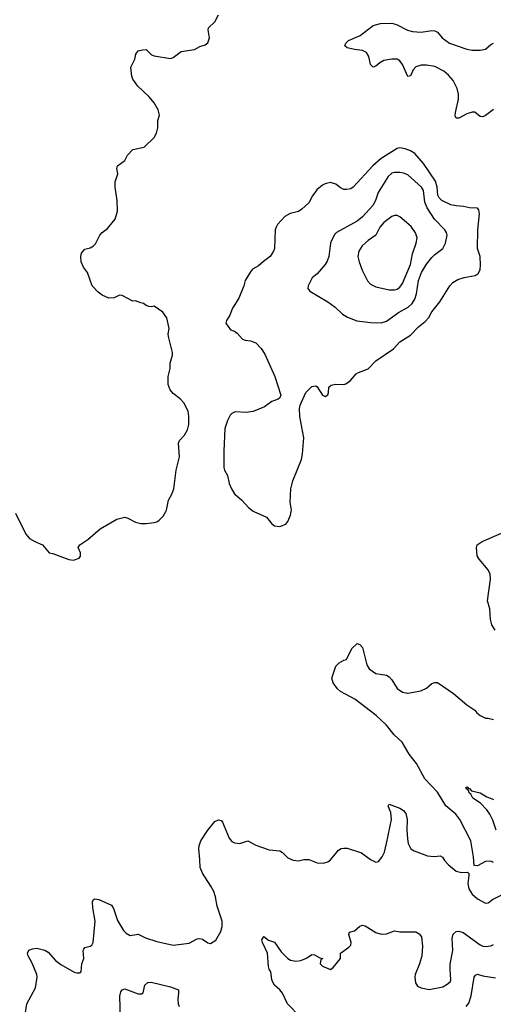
# Model space of a CAD drawing. Header units: inches. Extents: x 1954678 to 2060271, y 904822 to 1016299.
# Tile 56 of 256: x 1991462 to 1995009, y 916306 to 923685. Entities that reach past the tile are written whole.
import ezdxf

# ---------------------------------------------------------------- set-up
doc = ezdxf.new("R2010")
doc.units = ezdxf.units.IN
doc.header["$MEASUREMENT"] = 0
doc.layers.add('B9991', color=7, linetype='Continuous')
doc.layers.add('B9992', color=7, linetype='Continuous')

msp = doc.modelspace()

# ---------------------------------------------------------------- linework, layer by layer
at = {"layer": 'B9991', "color": 5}
for points, elevation in [([(1991430, 919986), (1991508.5, 919828.5), (1991536.1, 919796.1), (1991574.2, 919774.2), (1991632, 919750), (1991682, 919690), (1991710, 919684), (1991830, 919638.8), (1991864.7, 919635.3), (1991908, 919650), (1991916.5, 919663.5), (1991917.2, 919690), (1991899, 919730), (1991913.2, 919750), (1991971.5, 919788.5), (1992064, 919870), (1992190, 919940.7), (1992250, 919955.5), (1992271.3, 919950), (1992330, 919919.1), (1992370, 919908), (1992410, 919908.4), (1992470, 919917), (1992490, 919922.4), (1992507, 919933), (1992536.3, 919963.7), (1992555.9, 920000)], 620), ([(1993216, 920000), (1993310, 919956), (1993350, 919906), (1993370, 919891), (1993410, 919886), (1993456.2, 919903.8), (1993470, 919924.7), (1993490, 919972), (1993495.2, 920000)], 620), ([(1995022.7, 919110), (1994998, 919150), (1994987, 919190), (1994982, 919270), (1994967, 919330), (1994987.3, 919492.7), (1994986, 919530), (1994970, 919562.7), (1994902.3, 919642.3), (1994887.9, 919667.9), (1994882.7, 919730), (1994889.3, 919750), (1994925.6, 919774.4), (1995070, 919836)], 580), ([(1995010, 917367.3), (1994990, 917377.6), (1994950, 917376.2), (1994890, 917342.7), (1994866.3, 917346.3), (1994861.6, 917410), (1994841.7, 917530), (1994758.7, 917690), (1994729.7, 917730), (1994652.8, 917792.8), (1994590, 917895.6), (1994495.7, 917995.7), (1994434.5, 918110), (1994380.2, 918180.2), (1994327.2, 918270), (1994266.1, 918326.1), (1994210, 918397.4), (1994130.6, 918470.6), (1993972.9, 918592.9), (1993864.7, 918650), (1993841.3, 918670), (1993810, 918714.3), (1993800.2, 918750), (1993830, 918838.8), (1993855.3, 918864.7), (1993890, 918884.9), (1993910, 918890.8), (1993950, 918973.4), (1993990, 919010.7), (1994010, 919002.8), (1994030, 918981), (1994062, 918850), (1994080.5, 918820.5), (1994130, 918785.3), (1994210, 918772), (1994230, 918759.5), (1994250, 918738), (1994290, 918673.7), (1994330, 918644.6), (1994370, 918637), (1994466.2, 918653.8), (1994510, 918674.9), (1994550, 918710.4), (1994570, 918718.4), (1994590, 918716.4), (1994710, 918634.8), (1994811.3, 918550), (1994870, 918511.3), (1994886, 918490), (1994911.3, 918470), (1994950, 918450.8), (1994970.6, 918450.6), (1995010, 918441)], 580), ([(1995030.7, 917610), (1995006.4, 917686.4), (1994984.2, 917730), (1994962, 917762), (1994912.1, 917812.1), (1994857, 917850), (1994840.2, 917880.2), (1994829.4, 917890), (1994825.6, 917905.6), (1994818, 917910), (1994818, 917918), (1994810, 917918), (1994804, 917930), (1994810, 917934.8), (1994822, 917930), (1994822, 917922), (1994830, 917922), (1994844.7, 917904.7), (1994910, 917890.3), (1994960.2, 917860.2), (1995010, 917841.5)], 560), ([(1991502.4, 916230), (1991515.8, 916310), (1991579.7, 916430), (1991592.5, 916510), (1991589.8, 916530), (1991554.4, 916614.4), (1991524.2, 916670), (1991520.7, 916690), (1991530, 916710.6), (1991558, 916722), (1991590, 916725.7), (1991650, 916711.6), (1991675.4, 916695.4), (1991730, 916634.7), (1991770, 916603.6), (1991870, 916546.7), (1991890, 916540.5), (1991910, 916541), (1991922, 916550), (1991927.6, 916610), (1991943, 916650), (1991938, 916710), (1991941, 916719), (1991948.7, 916731.3), (1991990, 916742), (1992002.4, 916750), (1992012.4, 916770), (1992026.3, 916930), (1992010, 917028.7), (1992007.5, 917072.5), (1992011.3, 917088.7), (1992024.6, 917095.4), (1992054.8, 917090), (1992150, 917048), (1992163.2, 917023.2), (1992193.6, 916933.6), (1992238.4, 916858.4), (1992258.2, 916838.2), (1992290, 916822.6), (1992350, 916831.3), (1992404.6, 916804.6), (1992490, 916775.6), (1992610, 916748.7), (1992730, 916763), (1992790, 916797.3), (1992810, 916799.1), (1992830, 916794), (1992870, 916766.8), (1992890, 916761), (1992930, 916786.8), (1992967.5, 916852.5), (1992978.4, 916890), (1992977.6, 916930), (1992941.2, 917041.2), (1992927.8, 917110), (1992915, 917150), (1992894.4, 917190), (1992830, 917288.2), (1992812.8, 917330), (1992812, 917390), (1992803.9, 917470), (1992805.7, 917494.3), (1992818.5, 917530), (1992870, 917610.4), (1992923.5, 917676.5), (1992950, 917688), (1992970, 917682), (1992980.5, 917670), (1993030, 917552), (1993050, 917526), (1993070, 917516), (1993110, 917511), (1993170, 917531), (1993230, 917499.3), (1993330, 917464), (1993410, 917455.5), (1993430, 917444), (1993470, 917403.8), (1993510, 917387), (1993550, 917382), (1993590, 917391.8), (1993628.1, 917391.9), (1993690, 917366.4), (1993736.2, 917363.8), (1993770, 917373.4), (1993790, 917387.7), (1993850, 917461.6), (1993870, 917473.1), (1993890, 917476.9), (1993914.8, 917474.8), (1994020.9, 917440.9), (1994090.3, 917390.3), (1994130, 917370.4), (1994150, 917376.4), (1994177.7, 917410), (1994193.2, 917446.8), (1994209, 917511), (1994245.7, 917690), (1994242.3, 917742.3), (1994222.7, 917790), (1994230, 917804.7), (1994310, 917775.5), (1994337.5, 917757.5), (1994355.2, 917735.2), (1994363.6, 917690), (1994361.7, 917610), (1994366.4, 917546.4), (1994372.2, 917510), (1994391.8, 917471.8), (1994415.3, 917455.3), (1994517.3, 917417.3), (1994567.2, 917412.8), (1994610, 917418.8), (1994627.5, 917407.5), (1994643.4, 917383.4), (1994674.8, 917350), (1994730, 917304), (1994770, 917293), (1994815.3, 917295.3), (1994825.4, 917285.4), (1994826.8, 917270), (1994818, 917210), (1994826, 917170), (1994850.7, 917130), (1994890, 917095.5), (1994950, 917062.8), (1994970, 917066), (1995004, 917090), (1995082.7, 917130)], 580), ([(1993565.1, 916210), (1993467.3, 916310), (1993429.4, 916390), (1993410, 916415.1), (1993369.6, 916449.6), (1993355.9, 916475.9), (1993349.3, 916490.7), (1993342.7, 916550), (1993329.4, 916570), (1993324.5, 916590), (1993317.2, 916690), (1993279.7, 916770), (1993276.2, 916790), (1993290, 916814), (1993326.1, 916786.1), (1993371.4, 916771.4), (1993419.1, 916699.1), (1993469.1, 916649.1), (1993490, 916635.3), (1993530, 916628.5), (1993566.6, 916633.4), (1993609.7, 916650.3), (1993650, 916678), (1993670, 916675.5), (1993710, 916654.8), (1993731.3, 916650), (1993718, 916642), (1993713.4, 916610), (1993730, 916590.7), (1993790, 916567.3), (1993810, 916581), (1993864, 916650), (1993864, 916690), (1993926.2, 916733.8), (1993940.9, 916750), (1993943.6, 916770), (1993927.6, 916830), (1993932.7, 916847.3), (1993970, 916855.5), (1994010, 916890.8), (1994022.9, 916897.1), (1994030, 916899.1), (1994050, 916893), (1994130, 916844.9), (1994170, 916830.5), (1994210, 916833.4), (1994270, 916856), (1994310, 916847.7), (1994430, 916847.7), (1994454.9, 916834.9), (1994470.3, 916810.3), (1994478.4, 916741.6), (1994473.4, 916670), (1994455.5, 916610), (1994423.1, 916530), (1994421.3, 916510), (1994427, 916467), (1994442.4, 916442.4), (1994468, 916428), (1994530, 916417.3), (1994630, 916437.6), (1994664.6, 916455.4), (1994685.1, 916474.9), (1994691.2, 916490), (1994685.1, 916570), (1994686.7, 916606.7), (1994705, 916710), (1994701.6, 916798.4), (1994709.8, 916830.2), (1994729.9, 916850.1), (1994750, 916853.8), (1994784.2, 916844.2), (1994910, 916751.5), (1994930, 916740.9), (1994950, 916739.6), (1994990, 916744.2), (1995010, 916754.9)], 560), ([(1994807.2, 916290), (1994825.1, 916314.9), (1994842.6, 916370), (1994865.8, 916510), (1994874.8, 916525.3), (1994890, 916531.4), (1994930, 916520.2), (1995025.2, 916505.3)], 540), ([(1992216.1, 916203.9), (1992212.1, 916367.9), (1992220.1, 916399.9), (1992230, 916414.8), (1992250, 916420.7), (1992350, 916384.7), (1992374.6, 916385.4), (1992387.3, 916392.7), (1992399, 916450), (1992422, 916470), (1992447.2, 916472.8), (1992590, 916436.4), (1992650, 916413.4), (1992652.2, 916390), (1992645.1, 916345.1), (1992648.2, 916310), (1992656.3, 916290)], 560)]:
    msp.add_lwpolyline(points, dxfattribs=dict(at, elevation=elevation))
at = {"layer": 'B9992', "color": 5}
for points, elevation in [([(1992555.9, 920000), (1992561.3, 920010), (1992576.6, 920083.4), (1992601.2, 920130), (1992615.1, 920170), (1992634.7, 920310), (1992658, 920410), (1992651.8, 920510), (1992658, 920530), (1992697, 920570), (1992718.4, 920610), (1992727.6, 920650), (1992729.6, 920710), (1992722.9, 920750), (1992690, 920814), (1992663.6, 920843.6), (1992610, 920882.7), (1992589.6, 920910), (1992574.5, 920950), (1992574.5, 921010), (1992589.3, 921070), (1992589.3, 921110), (1992605.2, 921170), (1992605.2, 921190), (1992576, 921310), (1992573.2, 921330), (1992582, 921370), (1992564, 921450), (1992532.9, 921492.9), (1992470, 921537.2), (1992450, 921532.7), (1992430, 921536), (1992410, 921544), (1992390, 921559), (1992370, 921562), (1992330, 921578), (1992310, 921575.3), (1992230, 921617.2), (1992210, 921621.2), (1992170, 921601.2), (1992130, 921597.2), (1992080.2, 921620.2), (1992050, 921642), (1992004, 921690), (1991969.4, 921790), (1991939.3, 921830), (1991921.2, 921870), (1991919, 921910), (1991923.7, 921936.3), (1991950, 921966), (1991990, 921976), (1992015.3, 921990), (1992030, 922004.7), (1992061.2, 922070), (1992079, 922090), (1992120.1, 922119.9), (1992177.2, 922190), (1992193.2, 922250), (1992192.3, 922330), (1992177.2, 922430), (1992177.2, 922470), (1992197.2, 922530), (1992189.2, 922570), (1992195.3, 922590), (1992248, 922630), (1992268.7, 922670), (1992310, 922711.3), (1992394, 922730), (1992470, 922801), (1992486.3, 922833.7), (1992495.1, 922875.1), (1992497.2, 922930), (1992509.2, 922970), (1992499, 923010), (1992470, 923062), (1992430, 923108.7), (1992345.6, 923185.6), (1992310, 923239), (1992302.3, 923262.3), (1992294.5, 923330), (1992322.9, 923390), (1992332.5, 923427.5), (1992350, 923451.3), (1992380.2, 923459.8), (1992410, 923461), (1992450, 923422.8), (1992470, 923413.4), (1992590, 923394), (1992610, 923400.7), (1992670, 923446.8), (1992770, 923461), (1992810, 923484.7), (1992850, 923496), (1992870, 923511), (1992884.5, 923550), (1992874, 923610), (1992875.3, 923624.7), (1992922.7, 923670), (1992950, 923722)], 620), ([(1995010, 923012.9), (1994950, 922965.7), (1994930, 922956.8), (1994910, 922960.3), (1994870, 922991.7), (1994850, 922992.3), (1994810, 922979.4), (1994750, 922947.2), (1994730, 922947.3), (1994724.8, 922964.8), (1994726, 922990), (1994748.7, 923090), (1994747.5, 923127.5), (1994739.1, 923170), (1994709.3, 923229.3), (1994673.1, 923270), (1994638.8, 923298.8), (1994570, 923333.3), (1994510, 923343.7), (1994470, 923345), (1994428.3, 923331.7), (1994409.1, 923310), (1994390, 923265.2), (1994370, 923259.3), (1994329.7, 923350), (1994310, 923377.4), (1994290, 923388.5), (1994250, 923388.7), (1994190, 923378), (1994158.2, 923361.8), (1994130, 923337), (1994110, 923329.6), (1994088.5, 923348.4), (1994077.6, 923410), (1994059, 923439), (1994030, 923453.1), (1993970, 923460.7), (1993914.5, 923474.5), (1993898, 923490), (1993904.5, 923510), (1993924.4, 923530), (1994012.4, 923567.6), (1994110, 923640.2), (1994164.3, 923655.8), (1994250, 923658.4), (1994284.4, 923650), (1994366.9, 923606.9), (1994403.7, 923596.3), (1994470, 923591.1), (1994550, 923603.6), (1994570, 923601.5), (1994590, 923591.7), (1994626.9, 923550), (1994680.9, 923510), (1994810, 923464.6), (1994850, 923455.6), (1994910, 923457.1), (1994950, 923465.2), (1994990, 923498.3), (1995010, 923508.4)], 580), ([(1993495.2, 920000), (1993497, 920010), (1993487.8, 920070), (1993492.8, 920170), (1993508.2, 920230), (1993571.6, 920390), (1993580.7, 920430), (1993589.5, 920550), (1993559.3, 920710), (1993557.2, 920770), (1993563.7, 920796.3), (1993605.2, 920890), (1993650, 920934.8), (1993679.8, 920939.8), (1993690, 920934), (1993730, 920872), (1993750, 920862), (1993770, 920874), (1993775.3, 920890), (1993778, 920930), (1993794.6, 920945.4), (1993826, 920954), (1993889.1, 920950.9), (1993904.7, 920955.3), (1993940.2, 920979.8), (1993982.7, 921030), (1993998.3, 921041.7), (1994071.4, 921068.6), (1994130, 921127), (1994262.2, 921217.8), (1994310, 921270.2), (1994390, 921320.3), (1994450, 921383.6), (1994498, 921422), (1994526.2, 921453.8), (1994550, 921494.4), (1994608.5, 921571.6), (1994682.9, 921690), (1994705.7, 921714.3), (1994743, 921737), (1994790, 921754), (1994873.2, 921766.8), (1994896, 921784), (1994909.6, 921810), (1994914.5, 921845.5), (1994910.9, 921910), (1994890.9, 921970.9), (1994893.3, 922110), (1994906, 922230), (1994900.1, 922260.1), (1994890, 922271.8), (1994830, 922275.1), (1994785.9, 922285.9), (1994731.1, 922288.9), (1994690, 922297), (1994623.7, 922330), (1994604.3, 922350), (1994594.5, 922370), (1994588.7, 922430), (1994575.3, 922475.3), (1994487, 922607), (1994421.6, 922681.7), (1994390, 922703.1), (1994350, 922718), (1994310, 922723.5), (1994290, 922719.7), (1994170, 922643.7), (1994106.9, 922590), (1993958.4, 922430), (1993941.5, 922418.5), (1993910, 922411.1), (1993890, 922412.6), (1993865, 922425), (1993830, 922451.5), (1993790, 922465.6), (1993750, 922455.6), (1993730, 922445.1), (1993688.2, 922410), (1993655.1, 922364.9), (1993627.5, 922312.5), (1993576.1, 922263.9), (1993550, 922247.6), (1993488.8, 922231.2), (1993447.3, 922210), (1993393.4, 922150), (1993382, 922130), (1993376.3, 922110), (1993370.4, 921970.4), (1993361.6, 921950), (1993338, 921910), (1993286.6, 921873.4), (1993250, 921839.3), (1993206, 921814), (1993190, 921795.3), (1993150.7, 921730), (1993140.7, 921690), (1993102.8, 921597.2), (1993056.8, 921523.2), (1993036, 921470), (1993011.3, 921430), (1993004.7, 921410), (1993041, 921361), (1993070, 921351.3), (1993090, 921336), (1993130.5, 921290.5), (1993150, 921282), (1993190, 921279.1), (1993230, 921264), (1993270, 921220.7), (1993297.2, 921177.2), (1993373, 921010), (1993417.3, 920870), (1993411, 920850), (1993398.5, 920841.5), (1993350, 920822.7), (1993295.6, 920784.4), (1993210, 920747.3), (1993158.7, 920741.3), (1993074.9, 920745.1), (1993050, 920733.3), (1993038.6, 920721.4), (1993017.8, 920682.2), (1992997.8, 920622.2), (1992990.4, 920450), (1992990.4, 920330), (1992995.8, 920310), (1993017.1, 920270), (1993030.6, 920210), (1993048.1, 920168.1), (1993070.6, 920130.6), (1993124.5, 920084.5), (1993174.8, 920030), (1993210, 920002.8), (1993216, 920000)], 620)]:
    msp.add_lwpolyline(points, dxfattribs=dict(at, elevation=elevation))
for points, elevation in [([(1994310, 922540.3), (1994270, 922539.8), (1994250, 922534.2), (1994221, 922510), (1994147.6, 922390), (1994128, 922330), (1994107.3, 922292.7), (1994030, 922207.7), (1993990, 922175.6), (1993835.5, 922090), (1993822.8, 922077.2), (1993796.5, 922030), (1993790.3, 922010), (1993777.1, 921910), (1993765.7, 921874.3), (1993750.3, 921849.7), (1993690, 921780.9), (1993653, 921750), (1993622, 921690), (1993620.7, 921670), (1993636, 921650), (1993770.7, 921570), (1993824, 921530), (1993878.4, 921478.4), (1993915.8, 921455.8), (1993987, 921427), (1994090, 921414.6), (1994170, 921414), (1994210, 921425.5), (1994299.7, 921490), (1994370.4, 921529.6), (1994402.2, 921557.8), (1994420.2, 921590), (1994433, 921630), (1994449.3, 921730), (1994470.8, 921789.2), (1994510, 921851.5), (1994550, 921903.7), (1994570, 921924.9), (1994631.8, 921970), (1994651.1, 922008.9), (1994664.2, 922070), (1994659.7, 922090), (1994646, 922110), (1994569.2, 922189.2), (1994514.2, 922274.2), (1994497.4, 922317.4), (1994485.1, 922405.1), (1994472.3, 922430), (1994370, 922521.7), (1994335.7, 922535.7)], 640), ([(1994270, 922217.7), (1994250, 922209.7), (1994190, 922165.7), (1994159.6, 922130), (1994129.4, 922070.6), (1994072.9, 922030), (1994027.7, 921990), (1994001.2, 921950), (1993994.7, 921910), (1994003.8, 921870), (1994027.2, 921807.2), (1994067.8, 921727.8), (1994090, 921701.7), (1994130, 921684), (1994230, 921660.7), (1994270, 921660.2), (1994290, 921665.2), (1994310, 921679.1), (1994330, 921707.6), (1994387.8, 921850), (1994402.9, 921930), (1994432.1, 922010), (1994438.7, 922050), (1994426.3, 922086.3), (1994394.6, 922134.6), (1994310, 922206.3), (1994290, 922216.4)], 660)]:
    msp.add_lwpolyline(points, close=True, dxfattribs=dict(at, elevation=elevation))

doc.saveas('drawing.dxf')
